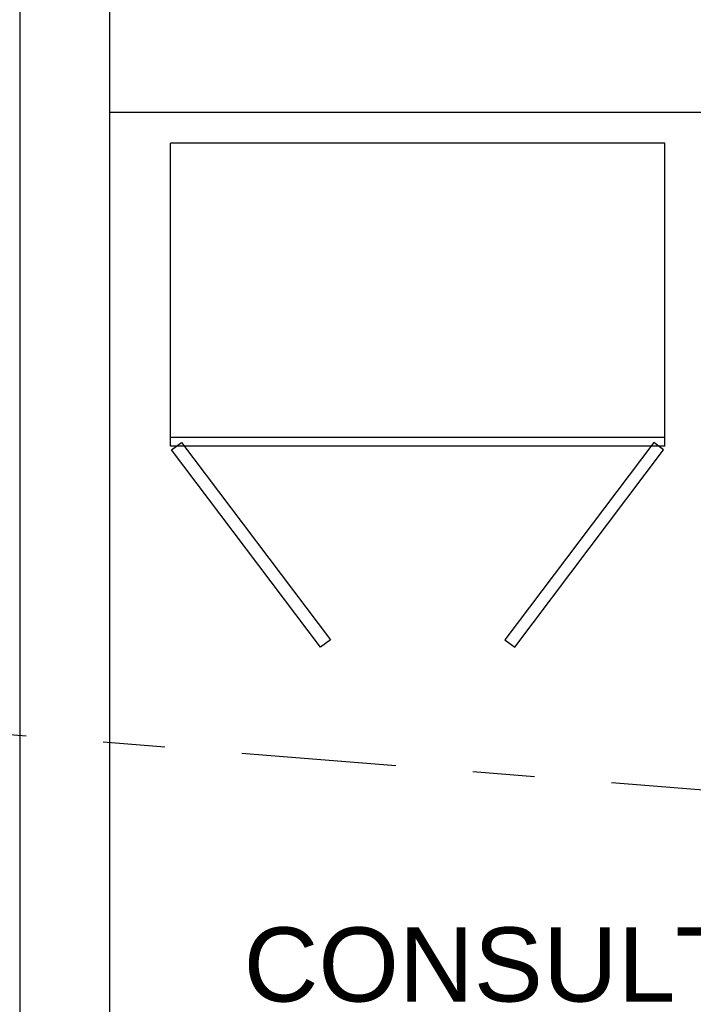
# Model space of a CAD drawing. Extents: x 40.7 to 137.4, y -250.8 to -221.5.
# Tile 68 of 256: x 56.8 to 57.9, y -237.3 to -235.7. Entities that reach past the tile are written whole.
import ezdxf
from ezdxf.enums import TextEntityAlignment as Align

# ---------------------------------------------------------------- set-up
doc = ezdxf.new("R2010")
doc.units = 0
doc.header["$MEASUREMENT"] = 0
doc.linetypes.add('DASHDOT2', pattern=[0.5, 0.25, -0.125, 0, -0.125])
doc.layers.get('0').update_dxf_attribs({"linetype": 'CONTINUOUS'})
for name, color, linetype in [('AC-FRIGORÍFICA', 20, 'DASHDOT2'), ('paredes1', 8, 'CONTINUOUS'), ('textos1', 4, 'CONTINUOUS')]:
    doc.layers.add(name, color=color, linetype=linetype)
doc.styles.add('Texto Cota', font='ARIAL.TTF')

# ---------------------------------------------------------------- blocks, each defined once
blk = doc.blocks.new('AREA')
at = {"style": 'Texto Cota'}
for tag, p in [('AREAS:COMODO', (0, 1.75)), ('AREAS:VALOR', (0, -1.25))]:
    blk.add_attdef(tag, text='', height=2, dxfattribs=at).set_placement(p, align=Align.MIDDLE_CENTER)

msp = doc.modelspace()

# ---------------------------------------------------------------- linework, layer by layer
at = {"layer": 'AC-FRIGORÍFICA'}
msp.add_line((56.5961, -236.8777), (62.095, -237.3168), dxfattribs=at)
at = {"layer": 'paredes1'}
for p, q in [((56.8354, -229.4273), (56.8354, -239.7686)), ((56.981, -239.623), (56.981, -229.573)), ((59.4268, -235.8889), (56.981, -235.8889))]:
    msp.add_line(p, q, dxfattribs=at)
at = {"layer": 'paredes1', "ltscale": 10}
for p, q in [((57.0788, -236.4289), (57.0788, -235.9389)), ((57.8787, -235.9389), (57.0788, -235.9389)), ((57.8787, -236.4289), (57.8787, -235.9389)), ((57.8787, -236.4289), (57.8787, -235.9389)), ((57.8787, -236.4149), (57.0788, -236.4149)), ((57.8787, -236.4289), (57.0788, -236.4289))]:
    msp.add_line(p, q, dxfattribs=at)
for points in [[(57.0808, -236.435), (57.0967, -236.4229), (57.3376, -236.7423), (57.3216, -236.7543)], [(57.8767, -236.435), (57.8608, -236.4229), (57.6199, -236.7423), (57.6359, -236.7543)]]:
    msp.add_lwpolyline(points, close=True, dxfattribs=at)

# ---------------------------------------------------------------- block references
at = {"layer": 'textos1', "linetype": 'Continuous', "lineweight": -3, "xscale": 0.0599999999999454, "yscale": 0.0599999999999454, "zscale": 0.0599999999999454}
msp.add_blockref('AREA', (57.8818, -237.3725), dxfattribs=at).add_auto_attribs({'AREAS:COMODO': 'CONSULTÓRIO 2'})

doc.saveas('drawing.dxf')
